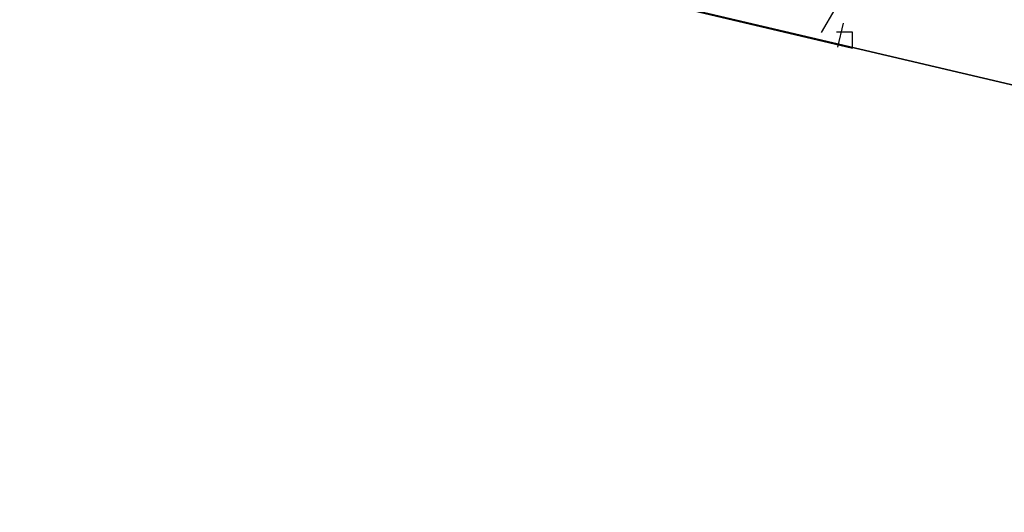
# Model space of a CAD drawing. Header units: feet. Extents: x -79 to 198, y -22 to 181.
# Tile 242 of 256: x 100.159 to 100.98, y 148.631 to 149.041. Entities that reach past the tile are written whole.
import ezdxf

# ---------------------------------------------------------------- set-up
doc = ezdxf.new("R2010")
doc.units = ezdxf.units.FT
doc.layers.add('A-LINEA', color=7, linetype='CONTINUOUS')
doc.layers.add('A-MURO-CONCRETO', color=8, linetype='CONTINUOUS')

msp = doc.modelspace()

# ---------------------------------------------------------------- linework, layer by layer
at = {"layer": 'A-LINEA'}
for p, q in [((100.8388, 149.0502), (100.8273, 149.0307)), ((100.8388, 149.0502), (100.8273, 149.0307)), ((100.8388, 149.0502), (100.8273, 149.0307)), ((100.8457, 149.0384), (100.8409, 149.0184)), ((100.8457, 149.0384), (100.8409, 149.0184)), ((100.8457, 149.0384), (100.8409, 149.0184)), ((100.84, 149.0311), (100.84, 149.0311)), ((100.84, 149.0311), (100.84, 149.0311)), ((100.84, 149.0311), (100.84, 149.0311)), ((100.8533, 149.0311), (100.8533, 149.0311)), ((100.8533, 149.0311), (100.8533, 149.0311)), ((100.8533, 149.0311), (100.8533, 149.0311)), ((100.8533, 149.0178), (100.8533, 149.0178)), ((100.8533, 149.0178), (100.8533, 149.0178)), ((100.8533, 149.0178), (100.8533, 149.0178))]:
    msp.add_line(p, q, dxfattribs=at)
for points in [[(103.24, 146.9244), (103.5867, 148.3778), (100.1733, 149.1778), (99.8267, 147.7244), (103.24, 146.9244)], [(100.1733, 149.1778), (100.8533, 149.0178), (100.8533, 149.0311), (100.84, 149.0311)], [(100.1733, 149.1778), (100.8533, 149.0178), (100.8533, 149.0311), (100.84, 149.0311)], [(100.1733, 149.1778), (100.8533, 149.0178), (100.8533, 149.0311), (100.84, 149.0311)]]:
    msp.add_lwpolyline(points, dxfattribs=at)
at = {"layer": 'A-MURO-CONCRETO'}
msp.add_lwpolyline([(100.1733, 149.1778), (103.5867, 148.3778), (99.9867, 148.3778), (100.1733, 149.1778), (100.1733, 149.1778)], dxfattribs=at)

doc.saveas('drawing.dxf')
